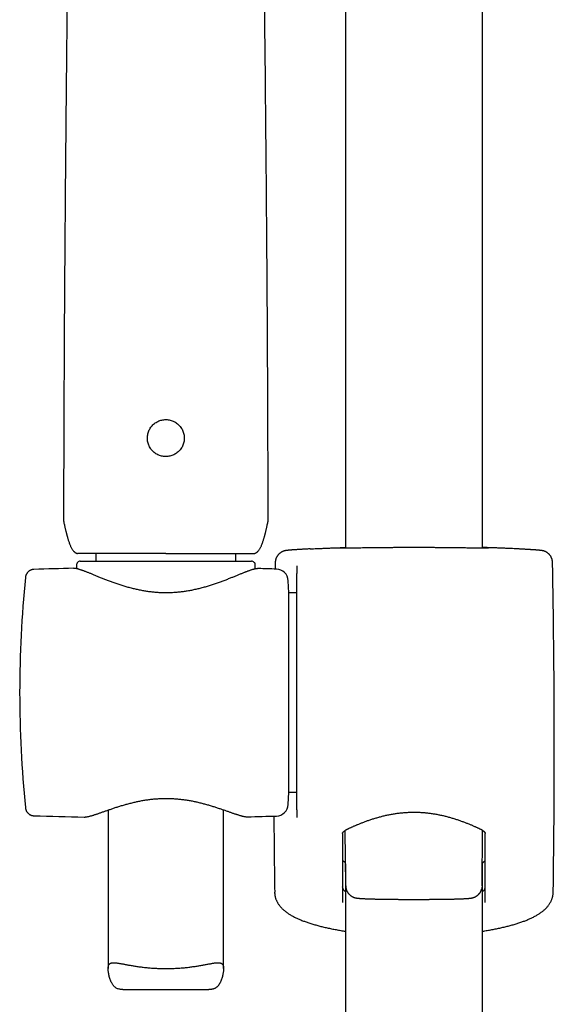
# Model space of a CAD drawing. Header units: millimetres. Extents: x 8 to 795, y 12 to 1770.
# Tile 68 of 127: x 372 to 442, y 1386 to 1514. Entities that reach past the tile are written whole.
import ezdxf

# ---------------------------------------------------------------- set-up
doc = ezdxf.new("R2010")
doc.units = ezdxf.units.MM

msp = doc.modelspace()

# ---------------------------------------------------------------- linework, layer by layer
at = {"color": 7, "linetype": 'Continuous', "lineweight": 30}
for p, q in [((432.4, 1445.34), (432.4, 1735.82)), ((414.6, 1591.49), (414.6, 1445.34)), ((377.96, 1449.02), (377.96, 1449.02)), ((404.55, 1449.02), (404.55, 1449.02)), ((377.99, 1448.73), (377.99, 1448.73)), ((404.52, 1448.73), (404.52, 1448.73)), ((380.13, 1443.65), (402.38, 1443.65)), ((382.15, 1444.65), (382.15, 1443.65)), ((400.35, 1443.65), (400.35, 1444.65)), ((374.1, 1442.57), (374.1, 1442.57)), ((379.23, 1442.72), (379.23, 1442.72)), ((379.63, 1443.13), (379.65, 1442.67)), ((402.86, 1442.64), (402.88, 1443.13)), ((405.48, 1443.47), (405.46, 1442.62)), ((408.27, 1442.98), (408.27, 1442.07)), ((373, 1441.53), (373, 1441.53)), ((407.25, 1439.52), (407.17, 1441.1)), ((408.27, 1411.4), (408.27, 1442.01)), ((408.27, 1439.52), (407.25, 1439.52)), ((407.25, 1413.62), (407.25, 1439.52)), ((407.17, 1412.04), (407.25, 1413.62)), ((407.25, 1413.62), (408.27, 1413.62)), ((373, 1411.62), (373, 1411.62)), ((374.1, 1410.57), (374.1, 1410.57)), ((380.62, 1410.4), (380.62, 1410.4)), ((383.75, 1411.3), (383.75, 1390.7)), ((398.75, 1390.7), (398.75, 1411.33)), ((401.89, 1410.43), (401.89, 1410.43)), ((408.27, 1411.34), (408.27, 1410.41)), ((414.63, 1401.45), (414.57, 1408.66)), ((432.37, 1401.45), (432.43, 1408.66)), ((414.58, 1404.34), (414.58, 1404.34)), ((414.6, 1404.25), (414.6, 1138.91)), ((432.4, 1138.91), (432.4, 1404.25)), ((432.41, 1404.3), (432.41, 1404.3)), ((405.47, 1400.04), (405.47, 1400.03)), ((441.53, 1400.04), (441.53, 1400.04)), ((385.67, 1387.97), (396.84, 1387.97))]:
    msp.add_line(p, q, dxfattribs=at)
for centre, radius, start, end in [((380.13, 1443.15), 0.5, 90, 182.4813), ((402.38, 1443.15), 0.5, 357.5187, 90), ((390.53, 942.85), 500, 91.2947, 91.8829), ((390.53, 942.85), 500, 88.2697, 88.5376), ((405.57, 1441.02), 1.6, 3, 88.2697), ((-818.39, 1419.57), 1260.14, 359.13807, 1.08672), ((522.25, 1426.57), 150, 174.2779, 185.7217), ((405.57, 1412.12), 1.6, 271.7303, 357), ((390.53, 1910.3), 500, 268.1172, 268.8649), ((390.53, 1910.3), 500, 271.303, 271.7303), ((1665.4, 1419.57), 1260.14, 180.4118, 180.86193)]:
    msp.add_arc(centre, radius, start, end, dxfattribs=at)
for points, knots in [([(379.11, 1585.13), (379.1, 1584.93), (379.09, 1583.68), (379.08, 1581.37), (379.05, 1578.18), (379.02, 1574.99), (378.99, 1571.8), (378.96, 1568.49), (378.93, 1565.06), (378.9, 1561.53), (378.86, 1557.98), (378.82, 1554.43), (378.79, 1550.87), (378.75, 1547.3), (378.71, 1543.73), (378.67, 1540.16), (378.63, 1536.58), (378.59, 1533.01), (378.55, 1529.47), (378.51, 1525.94), (378.48, 1522.41), (378.44, 1518.78), (378.4, 1515.05), (378.36, 1511.22), (378.32, 1507.4), (378.28, 1503.57), (378.25, 1499.74), (378.21, 1495.68), (378.17, 1491.39), (378.14, 1486.87), (378.1, 1482.35), (378.07, 1477.8), (378.04, 1473.22), (378.02, 1468.62), (378, 1464.01), (377.98, 1459.41), (377.97, 1454.82), (377.96, 1451.36), (377.96, 1449.42), (377.96, 1449.02)], [0, 0, 0, 0, 0.004403, 0.028241, 0.052086, 0.075941, 0.099805, 0.123678, 0.149949, 0.176231, 0.202524, 0.228827, 0.255141, 0.281465, 0.307799, 0.334141, 0.360492, 0.38685, 0.412744, 0.438644, 0.464549, 0.490459, 0.518441, 0.546426, 0.574412, 0.602397, 0.630381, 0.65836, 0.69133, 0.724289, 0.757235, 0.790165, 0.823747, 0.857305, 0.890836, 0.924337, 0.957802, 0.991229, 1, 1, 1, 1]), ([(404.55, 1449.02), (404.55, 1449.42), (404.55, 1451.35), (404.54, 1454.8), (404.53, 1459.38), (404.51, 1463.97), (404.49, 1468.54), (404.47, 1473.08), (404.44, 1477.6), (404.41, 1482.11), (404.38, 1486.47), (404.34, 1490.67), (404.31, 1494.7), (404.27, 1498.73), (404.23, 1502.77), (404.2, 1506.8), (404.15, 1510.82), (404.11, 1514.85), (404.07, 1518.8), (404.03, 1522.69), (403.99, 1526.5), (403.95, 1530.31), (403.91, 1534.12), (403.87, 1537.92), (403.82, 1541.64), (403.78, 1545.29), (403.75, 1548.86), (403.71, 1552.42), (403.67, 1555.97), (403.63, 1559.52), (403.6, 1563.07), (403.56, 1566.6), (403.53, 1570.13), (403.5, 1573.65), (403.47, 1577.14), (403.44, 1580.6), (403.42, 1583.25), (403.41, 1584.76), (403.4, 1585.13)], [0, 0, 0, 0, 0.008694, 0.042048, 0.07544, 0.108867, 0.142325, 0.175212, 0.208121, 0.24105, 0.273996, 0.303423, 0.332858, 0.362299, 0.391746, 0.421194, 0.450644, 0.480092, 0.509538, 0.537517, 0.565491, 0.59346, 0.621421, 0.649374, 0.677318, 0.703657, 0.729986, 0.756306, 0.782615, 0.808914, 0.835202, 0.86148, 0.887746, 0.914001, 0.940245, 0.96601, 0.991764, 1, 1, 1, 1]), ([(391.52, 1457.27), (391.6, 1457.28), (391.78, 1457.3), (392.04, 1457.38), (392.29, 1457.48), (392.52, 1457.61), (392.74, 1457.76), (392.95, 1457.94), (393.13, 1458.14), (393.29, 1458.36), (393.42, 1458.6), (393.52, 1458.84), (393.6, 1459.1), (393.64, 1459.37), (393.66, 1459.64), (393.65, 1459.91), (393.6, 1460.17), (393.53, 1460.43), (393.43, 1460.68), (393.3, 1460.92), (393.14, 1461.14), (392.96, 1461.34), (392.76, 1461.52), (392.54, 1461.68), (392.31, 1461.81), (392.06, 1461.92), (391.8, 1461.99), (391.54, 1462.04), (391.27, 1462.06), (391, 1462.04), (390.74, 1462), (390.48, 1461.93), (390.23, 1461.83), (389.99, 1461.7), (389.77, 1461.54), (389.57, 1461.36), (389.38, 1461.16), (389.23, 1460.94), (389.1, 1460.71), (388.99, 1460.46), (388.91, 1460.2), (388.87, 1459.94), (388.85, 1459.67), (388.86, 1459.4), (388.91, 1459.13), (388.98, 1458.87), (389.08, 1458.62), (389.21, 1458.39), (389.36, 1458.16), (389.54, 1457.96), (389.74, 1457.78), (389.96, 1457.62), (390.2, 1457.49), (390.45, 1457.39), (390.7, 1457.31), (390.97, 1457.26), (391.24, 1457.24), (391.42, 1457.26), (391.52, 1457.27)], [0, 0, 0, 0, 0.017586, 0.035173, 0.053056, 0.070996, 0.08888, 0.106761, 0.1247, 0.142582, 0.160316, 0.178106, 0.195839, 0.213671, 0.23156, 0.249392, 0.267311, 0.285288, 0.303207, 0.321103, 0.339056, 0.356952, 0.37476, 0.392625, 0.410433, 0.428218, 0.44606, 0.463844, 0.481629, 0.49947, 0.517254, 0.535013, 0.552772, 0.570691, 0.588668, 0.606588, 0.624423, 0.642314, 0.660149, 0.677924, 0.695755, 0.713529, 0.731359, 0.749246, 0.767076, 0.78497, 0.802922, 0.820817, 0.838686, 0.856612, 0.874481, 0.892301, 0.910177, 0.927996, 0.945814, 0.96369, 0.981508, 1, 1, 1, 1]), ([(377.96, 1449.02), (377.96, 1449.01), (377.96, 1448.97), (377.96, 1448.9), (377.97, 1448.81), (377.98, 1448.75), (377.99, 1448.73)], [0, 0, 0, 0, 0.093364, 0.418481, 0.7399, 1, 1, 1, 1]), ([(404.52, 1448.73), (404.53, 1448.76), (404.54, 1448.82), (404.55, 1448.92), (404.55, 1448.99), (404.55, 1449.02), (404.55, 1449.02)], [0, 0, 0, 0, 0.321771, 0.651103, 0.98103, 1, 1, 1, 1]), ([(377.99, 1448.73), (378, 1448.65), (378.04, 1448.49), (378.09, 1448.27), (378.14, 1448.05), (378.18, 1447.85), (378.22, 1447.67), (378.26, 1447.52), (378.29, 1447.39), (378.32, 1447.28), (378.34, 1447.19), (378.37, 1447.1), (378.39, 1447), (378.42, 1446.9), (378.45, 1446.79), (378.48, 1446.68), (378.52, 1446.54), (378.57, 1446.38), (378.63, 1446.2), (378.7, 1446.02), (378.77, 1445.84), (378.84, 1445.66), (378.92, 1445.5), (378.99, 1445.35), (379.08, 1445.21), (379.16, 1445.08), (379.24, 1444.99), (379.3, 1444.92), (379.35, 1444.87), (379.41, 1444.82), (379.48, 1444.76), (379.56, 1444.72), (379.65, 1444.68), (379.72, 1444.66), (379.75, 1444.65)], [0, 0, 0, 0, 0.050977, 0.104404, 0.153065, 0.196962, 0.236095, 0.270463, 0.300064, 0.324899, 0.344966, 0.361098, 0.385823, 0.408526, 0.431377, 0.456692, 0.48743, 0.523654, 0.565359, 0.609361, 0.651758, 0.692546, 0.731751, 0.769399, 0.805191, 0.838432, 0.869143, 0.883584, 0.898162, 0.916756, 0.933701, 0.953253, 0.975361, 1, 1, 1, 1]), ([(402.75, 1444.65), (402.79, 1444.66), (402.86, 1444.68), (402.96, 1444.72), (403.04, 1444.77), (403.12, 1444.83), (403.17, 1444.88), (403.21, 1444.92), (403.27, 1444.99), (403.35, 1445.08), (403.43, 1445.21), (403.52, 1445.35), (403.59, 1445.5), (403.67, 1445.66), (403.74, 1445.84), (403.81, 1446.02), (403.88, 1446.2), (403.94, 1446.38), (403.99, 1446.54), (404.03, 1446.68), (404.06, 1446.79), (404.09, 1446.9), (404.12, 1447), (404.14, 1447.1), (404.17, 1447.19), (404.19, 1447.28), (404.22, 1447.39), (404.25, 1447.52), (404.29, 1447.67), (404.33, 1447.85), (404.37, 1448.05), (404.42, 1448.27), (404.47, 1448.5), (404.51, 1448.65), (404.52, 1448.73)], [0, 0, 0, 0, 0.024632, 0.046734, 0.069871, 0.089269, 0.104975, 0.117793, 0.130814, 0.161517, 0.194748, 0.23053, 0.268167, 0.307361, 0.348138, 0.390523, 0.434512, 0.476205, 0.512419, 0.543148, 0.568456, 0.5913, 0.613996, 0.638714, 0.654842, 0.674904, 0.699731, 0.729324, 0.763682, 0.802804, 0.846688, 0.895336, 0.948747, 1, 1, 1, 1]), ([(410.01, 1445.24), (409.97, 1445.24), (409.85, 1445.24), (409.68, 1445.23), (409.49, 1445.22), (409.3, 1445.21), (409.12, 1445.2), (408.95, 1445.19), (408.78, 1445.18), (408.62, 1445.17), (408.47, 1445.16), (408.32, 1445.15), (408.18, 1445.14), (408.05, 1445.13), (407.92, 1445.12), (407.8, 1445.11), (407.69, 1445.11), (407.58, 1445.1), (407.48, 1445.09), (407.39, 1445.08), (407.3, 1445.08), (407.22, 1445.07), (407.14, 1445.06), (407.07, 1445.06), (407, 1445.05), (406.95, 1445.04), (406.9, 1445.04), (406.86, 1445.03), (406.83, 1445.02), (406.8, 1445.02), (406.76, 1445.01), (406.73, 1445), (406.69, 1445), (406.66, 1444.99), (406.61, 1444.97), (406.57, 1444.96), (406.52, 1444.94), (406.47, 1444.92), (406.41, 1444.9), (406.35, 1444.87), (406.29, 1444.83), (406.22, 1444.79), (406.14, 1444.74), (406.07, 1444.68), (405.99, 1444.62), (405.92, 1444.55), (405.86, 1444.48), (405.79, 1444.4), (405.73, 1444.31), (405.68, 1444.22), (405.63, 1444.13), (405.59, 1444.03), (405.55, 1443.94), (405.52, 1443.83), (405.5, 1443.72), (405.48, 1443.61), (405.48, 1443.53), (405.48, 1443.48), (405.48, 1443.47)], [0, 0, 0, 0, 0.018519, 0.048725, 0.078881, 0.108964, 0.138952, 0.168823, 0.198573, 0.228493, 0.258646, 0.288807, 0.318994, 0.349236, 0.379563, 0.410043, 0.440369, 0.470983, 0.501861, 0.533004, 0.564457, 0.596356, 0.62878, 0.663351, 0.701343, 0.728168, 0.750477, 0.765019, 0.777162, 0.786765, 0.795305, 0.802862, 0.809609, 0.815806, 0.821657, 0.827346, 0.833016, 0.838787, 0.844813, 0.851218, 0.858091, 0.865453, 0.873255, 0.881402, 0.88979, 0.898338, 0.90699, 0.91571, 0.924476, 0.933273, 0.942092, 0.950926, 0.959772, 0.968627, 0.978396, 0.988081, 0.997662, 1, 1, 1, 1]), ([(410.02, 1445.24), (410.02, 1445.24), (410.16, 1445.25), (410.45, 1445.27), (410.88, 1445.29), (411.33, 1445.31), (411.81, 1445.33), (412.31, 1445.35), (412.84, 1445.37), (413.39, 1445.39), (413.96, 1445.41), (414.36, 1445.42), (414.58, 1445.43), (414.6, 1445.43)], [0, 0, 0, 0, 0.00692, 0.114412, 0.221997, 0.329582, 0.437074, 0.547683, 0.658392, 0.769102, 0.879711, 0.987481, 1, 1, 1, 1]), ([(414.02, 1445.33), (414, 1445.33), (413.96, 1445.33), (413.91, 1445.33), (413.87, 1445.33), (413.83, 1445.33), (413.81, 1445.33), (413.79, 1445.33), (413.79, 1445.33), (413.79, 1445.33), (413.79, 1445.33)], [0, 0, 0, 0, 0.153388, 0.306141, 0.457979, 0.607175, 0.735026, 0.850641, 0.949944, 1, 1, 1, 1]), ([(414.53, 1445.33), (414.5, 1445.33), (414.44, 1445.33), (414.34, 1445.33), (414.25, 1445.33), (414.17, 1445.33), (414.09, 1445.33), (414.04, 1445.33), (414.02, 1445.33), (414.02, 1445.33)], [0, 0, 0, 0, 0.151598, 0.321666, 0.491488, 0.66097, 0.829971, 0.998285, 1, 1, 1, 1]), ([(414.44, 1445.39), (414.44, 1445.39), (414.49, 1445.39), (414.55, 1445.39), (414.6, 1445.4)], [0, 0, 0, 0, 0.015997, 1, 1, 1, 1]), ([(423.5, 1445.41), (423.33, 1445.41), (422.98, 1445.41), (422.46, 1445.41), (421.92, 1445.41), (421.38, 1445.41), (420.84, 1445.41), (420.32, 1445.4), (419.8, 1445.4), (419.3, 1445.39), (418.81, 1445.39), (418.33, 1445.38), (417.87, 1445.38), (417.43, 1445.37), (417.01, 1445.37), (416.61, 1445.36), (416.23, 1445.36), (415.87, 1445.35), (415.54, 1445.35), (415.23, 1445.34), (414.95, 1445.34), (414.71, 1445.34), (414.58, 1445.34), (414.53, 1445.33)], [0, 0, 0, 0, 0.045634, 0.091268, 0.13964, 0.188165, 0.236767, 0.285369, 0.333894, 0.382267, 0.430615, 0.479115, 0.527693, 0.576271, 0.624771, 0.673119, 0.721428, 0.769889, 0.818428, 0.866967, 0.915428, 0.963737, 1, 1, 1, 1]), ([(432.64, 1445.33), (432.6, 1445.33), (432.5, 1445.33), (432.31, 1445.34), (432.05, 1445.34), (431.77, 1445.34), (431.46, 1445.35), (431.13, 1445.35), (430.77, 1445.36), (430.39, 1445.36), (429.99, 1445.37), (429.57, 1445.37), (429.13, 1445.38), (428.67, 1445.38), (428.19, 1445.39), (427.7, 1445.39), (427.2, 1445.4), (426.68, 1445.4), (426.16, 1445.41), (425.62, 1445.41), (425.08, 1445.41), (424.54, 1445.41), (424.02, 1445.41), (423.67, 1445.41), (423.5, 1445.41)], [0, 0, 0, 0, 0.02607, 0.072544, 0.119034, 0.165671, 0.212382, 0.259094, 0.305731, 0.352222, 0.398749, 0.445424, 0.492173, 0.538922, 0.585596, 0.632124, 0.678676, 0.725374, 0.772146, 0.818919, 0.865617, 0.912168, 0.956084, 1, 1, 1, 1]), ([(436.98, 1445.24), (436.98, 1445.24), (436.84, 1445.25), (436.55, 1445.27), (436.12, 1445.29), (435.67, 1445.31), (435.19, 1445.33), (434.69, 1445.35), (434.16, 1445.37), (433.61, 1445.39), (433.04, 1445.41), (432.64, 1445.42), (432.42, 1445.43), (432.4, 1445.43)], [0, 0, 0, 0, 0.006552, 0.114083, 0.221708, 0.329333, 0.436865, 0.547515, 0.658266, 0.769017, 0.879667, 0.987476, 1, 1, 1, 1]), ([(432.4, 1445.4), (432.45, 1445.39), (432.51, 1445.39), (432.55, 1445.39), (432.55, 1445.39)], [0, 0, 0, 0, 0.99821, 1, 1, 1, 1]), ([(433.21, 1445.33), (433.21, 1445.33), (433.21, 1445.33), (433.21, 1445.33), (433.2, 1445.33), (433.18, 1445.33), (433.15, 1445.33), (433.11, 1445.33), (433.06, 1445.33), (433.01, 1445.33), (432.95, 1445.33), (432.87, 1445.33), (432.8, 1445.33), (432.72, 1445.33), (432.66, 1445.33), (432.63, 1445.33)], [0, 0, 0, 0, 0.022358, 0.075564, 0.13862, 0.210833, 0.290461, 0.375351, 0.463569, 0.553652, 0.64472, 0.736558, 0.829819, 0.923572, 1, 1, 1, 1]), ([(437.35, 1445.23), (437.32, 1445.23), (437.23, 1445.23), (437.11, 1445.24), (437.01, 1445.24), (436.99, 1445.24)], [0, 0, 0, 0, 0.249285, 0.808738, 1, 1, 1, 1]), ([(441.52, 1443.47), (441.52, 1443.49), (441.52, 1443.55), (441.51, 1443.65), (441.49, 1443.75), (441.47, 1443.86), (441.44, 1443.96), (441.4, 1444.06), (441.36, 1444.15), (441.31, 1444.24), (441.26, 1444.33), (441.2, 1444.41), (441.14, 1444.49), (441.07, 1444.56), (441, 1444.62), (440.93, 1444.68), (440.86, 1444.74), (440.79, 1444.79), (440.72, 1444.83), (440.66, 1444.86), (440.6, 1444.89), (440.54, 1444.92), (440.49, 1444.94), (440.44, 1444.96), (440.4, 1444.97), (440.36, 1444.98), (440.32, 1444.99), (440.29, 1445), (440.25, 1445.01), (440.22, 1445.01), (440.19, 1445.02), (440.16, 1445.03), (440.13, 1445.03), (440.09, 1445.04), (440.05, 1445.04), (439.99, 1445.05), (439.92, 1445.06), (439.84, 1445.06), (439.77, 1445.07), (439.68, 1445.08), (439.59, 1445.09), (439.5, 1445.09), (439.39, 1445.1), (439.28, 1445.11), (439.17, 1445.12), (439.05, 1445.13), (438.92, 1445.13), (438.78, 1445.14), (438.64, 1445.15), (438.49, 1445.16), (438.34, 1445.17), (438.17, 1445.18), (438, 1445.19), (437.83, 1445.2), (437.65, 1445.21), (437.49, 1445.22), (437.39, 1445.22), (437.36, 1445.22)], [0, 0, 0, 0, 0.006162, 0.01593, 0.025608, 0.035198, 0.0447, 0.054113, 0.063435, 0.072664, 0.081793, 0.090817, 0.099726, 0.108503, 0.117127, 0.125565, 0.133769, 0.141677, 0.149218, 0.156339, 0.163026, 0.169321, 0.175318, 0.181141, 0.186933, 0.192825, 0.198953, 0.205493, 0.212641, 0.220629, 0.229736, 0.239841, 0.252667, 0.268287, 0.288276, 0.315866, 0.363248, 0.399457, 0.433591, 0.466061, 0.500468, 0.534292, 0.567592, 0.600496, 0.633045, 0.665235, 0.697241, 0.729299, 0.761273, 0.793197, 0.825102, 0.857016, 0.888961, 0.920569, 0.952199, 0.983949, 1, 1, 1, 1]), ([(391.25, 1444.65), (390.88, 1444.65), (390.12, 1444.65), (389, 1444.65), (387.91, 1444.65), (386.84, 1444.65), (385.82, 1444.65), (384.85, 1444.65), (383.94, 1444.65), (383.1, 1444.65), (382.34, 1444.65), (381.67, 1444.65), (381.09, 1444.65), (380.61, 1444.65), (380.23, 1444.65), (379.95, 1444.65), (379.79, 1444.65), (379.77, 1444.65), (379.76, 1444.65)], [0, 0, 0, 0, 0.06289, 0.125152, 0.187398, 0.250241, 0.313115, 0.375367, 0.437608, 0.500451, 0.563309, 0.625545, 0.687771, 0.750598, 0.813432, 0.875645, 0.937847, 1, 1, 1, 1]), ([(391.25, 1444.65), (391.63, 1444.65), (392.39, 1444.65), (393.5, 1444.65), (394.6, 1444.65), (395.67, 1444.65), (396.69, 1444.65), (397.66, 1444.65), (398.57, 1444.65), (399.41, 1444.65), (400.17, 1444.65), (400.84, 1444.65), (401.42, 1444.65), (401.9, 1444.65), (402.28, 1444.65), (402.56, 1444.65), (402.72, 1444.65), (402.74, 1444.65), (402.75, 1444.65)], [0, 0, 0, 0, 0.062874, 0.125131, 0.187382, 0.25024, 0.313083, 0.375324, 0.437576, 0.500451, 0.563277, 0.625503, 0.687739, 0.750598, 0.813401, 0.875603, 0.937816, 1, 1, 1, 1]), ([(374.1, 1442.58), (374.06, 1442.57), (374.01, 1442.57), (373.93, 1442.56), (373.87, 1442.55), (373.83, 1442.54), (373.79, 1442.53), (373.76, 1442.52), (373.72, 1442.5), (373.67, 1442.48), (373.6, 1442.45), (373.54, 1442.41), (373.48, 1442.37), (373.42, 1442.33), (373.38, 1442.29), (373.35, 1442.26), (373.32, 1442.23), (373.29, 1442.2), (373.27, 1442.18), (373.24, 1442.15), (373.21, 1442.1), (373.18, 1442.05), (373.14, 1441.99), (373.1, 1441.92), (373.07, 1441.83), (373.04, 1441.74), (373.02, 1441.63), (373.01, 1441.56), (373, 1441.53)], [0, 0, 0, 0, 0.061032, 0.110613, 0.148398, 0.174148, 0.189022, 0.20698, 0.231879, 0.263796, 0.30281, 0.34783, 0.38918, 0.424607, 0.454922, 0.480731, 0.505128, 0.523369, 0.540406, 0.563219, 0.591832, 0.626198, 0.667975, 0.718591, 0.777811, 0.844596, 0.918689, 1, 1, 1, 1]), ([(403.29, 1442.68), (403.28, 1442.68), (403.24, 1442.68), (403.16, 1442.68), (403.07, 1442.67), (402.96, 1442.66), (402.83, 1442.63), (402.7, 1442.6), (402.57, 1442.57), (402.44, 1442.53), (402.31, 1442.49), (402.17, 1442.44), (402.03, 1442.39), (401.89, 1442.34), (401.74, 1442.28), (401.58, 1442.22), (401.42, 1442.16), (401.25, 1442.09), (401.08, 1442.02), (400.9, 1441.95), (400.71, 1441.87), (400.52, 1441.8), (400.33, 1441.72), (400.13, 1441.63), (399.92, 1441.55), (399.71, 1441.47), (399.49, 1441.38), (399.26, 1441.29), (399.03, 1441.2), (398.8, 1441.11), (398.55, 1441.02), (398.31, 1440.93), (398.06, 1440.84), (397.81, 1440.75), (397.55, 1440.67), (397.29, 1440.58), (397.03, 1440.5), (396.76, 1440.41), (396.49, 1440.33), (396.22, 1440.26), (395.95, 1440.18), (395.68, 1440.11), (395.41, 1440.04), (395.14, 1439.98), (394.86, 1439.92), (394.59, 1439.86), (394.32, 1439.81), (394.04, 1439.77), (393.77, 1439.72), (393.5, 1439.68), (393.23, 1439.65), (392.96, 1439.62), (392.69, 1439.59), (392.41, 1439.57), (392.14, 1439.56), (391.87, 1439.54), (391.6, 1439.54), (391.33, 1439.53), (391.07, 1439.53), (390.8, 1439.54), (390.53, 1439.55), (390.26, 1439.56), (390, 1439.58), (389.73, 1439.61), (389.46, 1439.64), (389.19, 1439.67), (388.92, 1439.7), (388.65, 1439.74), (388.38, 1439.79), (388.11, 1439.84), (387.84, 1439.89), (387.57, 1439.95), (387.31, 1440.01), (387.04, 1440.07), (386.77, 1440.14), (386.5, 1440.21), (386.24, 1440.29), (385.97, 1440.36), (385.71, 1440.44), (385.44, 1440.53), (385.18, 1440.61), (384.93, 1440.7), (384.67, 1440.79), (384.42, 1440.88), (384.17, 1440.97), (383.93, 1441.06), (383.69, 1441.15), (383.45, 1441.24), (383.22, 1441.33), (383, 1441.42), (382.78, 1441.5), (382.56, 1441.59), (382.35, 1441.68), (382.15, 1441.76), (381.95, 1441.84), (381.76, 1441.92), (381.57, 1441.99), (381.4, 1442.07), (381.22, 1442.13), (381.06, 1442.2), (380.9, 1442.26), (380.74, 1442.32), (380.6, 1442.38), (380.45, 1442.43), (380.31, 1442.48), (380.18, 1442.52), (380.05, 1442.57), (379.92, 1442.6), (379.8, 1442.64), (379.67, 1442.67), (379.55, 1442.69), (379.43, 1442.71), (379.33, 1442.72), (379.26, 1442.72), (379.23, 1442.72)], [0, 0, 0, 0, 0.002447, 0.009598, 0.017811, 0.027112, 0.037488, 0.048029, 0.058106, 0.067752, 0.077059, 0.086405, 0.095657, 0.104836, 0.113977, 0.123107, 0.132246, 0.141402, 0.15052, 0.159735, 0.168956, 0.178192, 0.187447, 0.196727, 0.206033, 0.215368, 0.224734, 0.234131, 0.243559, 0.253017, 0.262499, 0.272001, 0.281448, 0.290853, 0.30022, 0.309555, 0.318862, 0.328153, 0.337349, 0.346492, 0.35557, 0.364567, 0.373471, 0.38227, 0.390954, 0.399573, 0.4081, 0.416544, 0.424916, 0.433226, 0.441484, 0.44969, 0.457762, 0.46586, 0.473959, 0.482025, 0.490035, 0.497966, 0.505814, 0.513717, 0.521672, 0.529643, 0.537639, 0.545672, 0.55375, 0.561882, 0.570039, 0.578254, 0.58657, 0.594973, 0.603445, 0.61197, 0.620529, 0.629148, 0.637905, 0.646759, 0.655706, 0.66474, 0.673856, 0.683046, 0.692303, 0.701616, 0.710976, 0.720373, 0.729794, 0.739229, 0.74868, 0.758113, 0.767559, 0.777023, 0.786493, 0.795956, 0.805401, 0.814818, 0.8242, 0.833539, 0.842832, 0.852075, 0.861267, 0.870427, 0.879442, 0.888461, 0.897532, 0.906657, 0.915842, 0.9251, 0.934452, 0.943932, 0.953592, 0.963509, 0.973779, 0.984427, 0.992869, 1, 1, 1, 1]), ([(408.27, 1443.04), (408.27, 1443.04), (408.27, 1443.03), (408.27, 1443.01), (408.27, 1442.99), (408.27, 1442.98)], [0, 0, 0, 0, 0.066651, 0.551887, 1, 1, 1, 1]), ([(408.27, 1442.01), (408.27, 1442.01), (408.27, 1442.02), (408.27, 1442.03), (408.27, 1442.06), (408.27, 1442.07)], [0, 0, 0, 0, 0.067259, 0.550096, 1, 1, 1, 1]), ([(380.62, 1410.39), (380.63, 1410.39), (380.67, 1410.39), (380.75, 1410.4), (380.86, 1410.41), (380.98, 1410.42), (381.11, 1410.45), (381.24, 1410.48), (381.38, 1410.51), (381.52, 1410.55), (381.66, 1410.59), (381.8, 1410.63), (381.95, 1410.68), (382.1, 1410.73), (382.26, 1410.78), (382.42, 1410.83), (382.59, 1410.89), (382.76, 1410.95), (382.94, 1411.02), (383.13, 1411.08), (383.32, 1411.15), (383.51, 1411.22), (383.71, 1411.29), (383.92, 1411.36), (384.13, 1411.43), (384.35, 1411.51), (384.57, 1411.58), (384.8, 1411.66), (385.03, 1411.73), (385.26, 1411.8), (385.5, 1411.88), (385.74, 1411.95), (385.99, 1412.02), (386.24, 1412.09), (386.49, 1412.15), (386.74, 1412.22), (386.99, 1412.28), (387.25, 1412.34), (387.5, 1412.4), (387.76, 1412.45), (388.02, 1412.5), (388.27, 1412.55), (388.53, 1412.59), (388.79, 1412.63), (389.05, 1412.67), (389.31, 1412.7), (389.56, 1412.73), (389.82, 1412.75), (390.08, 1412.77), (390.33, 1412.79), (390.59, 1412.8), (390.85, 1412.81), (391.1, 1412.82), (391.36, 1412.82), (391.61, 1412.81), (391.87, 1412.81), (392.12, 1412.79), (392.38, 1412.78), (392.64, 1412.76), (392.89, 1412.74), (393.15, 1412.71), (393.4, 1412.68), (393.66, 1412.65), (393.91, 1412.61), (394.16, 1412.57), (394.42, 1412.53), (394.67, 1412.48), (394.92, 1412.43), (395.17, 1412.38), (395.42, 1412.32), (395.67, 1412.26), (395.92, 1412.2), (396.17, 1412.13), (396.42, 1412.07), (396.66, 1412), (396.9, 1411.93), (397.14, 1411.86), (397.38, 1411.78), (397.61, 1411.71), (397.83, 1411.64), (398.06, 1411.56), (398.28, 1411.49), (398.49, 1411.42), (398.7, 1411.35), (398.91, 1411.27), (399.11, 1411.2), (399.3, 1411.14), (399.49, 1411.07), (399.67, 1411.01), (399.85, 1410.94), (400.02, 1410.89), (400.19, 1410.83), (400.34, 1410.78), (400.5, 1410.73), (400.65, 1410.68), (400.79, 1410.64), (400.93, 1410.59), (401.06, 1410.56), (401.2, 1410.52), (401.32, 1410.49), (401.45, 1410.47), (401.58, 1410.45), (401.7, 1410.43), (401.8, 1410.43), (401.85, 1410.43), (401.87, 1410.43)], [0, 0, 0, 0, 0.002357, 0.011411, 0.021631, 0.032706, 0.044396, 0.05571, 0.066682, 0.077388, 0.087915, 0.098173, 0.108502, 0.118763, 0.128959, 0.139081, 0.149115, 0.159152, 0.1693, 0.179444, 0.189594, 0.199763, 0.209962, 0.220184, 0.230385, 0.240621, 0.250858, 0.261053, 0.271176, 0.281254, 0.291363, 0.301407, 0.311394, 0.321334, 0.331234, 0.341041, 0.35076, 0.360429, 0.370018, 0.3795, 0.388855, 0.398116, 0.407334, 0.416462, 0.425515, 0.434505, 0.443447, 0.452327, 0.461078, 0.46982, 0.478543, 0.487238, 0.495897, 0.504513, 0.513125, 0.521789, 0.530464, 0.539162, 0.547893, 0.556671, 0.565495, 0.574327, 0.583221, 0.592198, 0.601249, 0.610363, 0.619529, 0.628758, 0.638143, 0.647598, 0.657134, 0.666762, 0.676491, 0.686328, 0.69615, 0.706106, 0.716136, 0.726209, 0.736291, 0.746355, 0.756544, 0.766732, 0.776933, 0.787153, 0.797402, 0.807684, 0.817861, 0.82807, 0.838286, 0.848483, 0.85864, 0.868814, 0.878804, 0.888861, 0.898986, 0.909183, 0.919465, 0.929853, 0.940378, 0.951089, 0.962056, 0.97337, 0.985087, 0.995021, 1, 1, 1, 1]), ([(373, 1411.61), (373.01, 1411.58), (373.02, 1411.51), (373.04, 1411.41), (373.07, 1411.32), (373.1, 1411.24), (373.13, 1411.17), (373.16, 1411.11), (373.21, 1411.04), (373.27, 1410.96), (373.34, 1410.88), (373.43, 1410.81), (373.51, 1410.75), (373.58, 1410.7), (373.63, 1410.68), (373.67, 1410.66), (373.7, 1410.65), (373.74, 1410.64), (373.78, 1410.62), (373.84, 1410.6), (373.92, 1410.58), (374, 1410.57), (374.06, 1410.57), (374.1, 1410.57)], [0, 0, 0, 0, 0.0828043, 0.1549925, 0.2165713, 0.2713233, 0.3117486, 0.354045, 0.4025717, 0.4573803, 0.5159729, 0.5812848, 0.6365355, 0.6825929, 0.7197362, 0.7349887, 0.7498843, 0.7719927, 0.802084, 0.8400714, 0.8858301, 0.9392073, 1, 1, 1, 1]), ([(408.27, 1411.34), (408.27, 1411.35), (408.27, 1411.37), (408.27, 1411.39), (408.27, 1411.4), (408.27, 1411.4)], [0, 0, 0, 0, 0.500517, 0.933177, 1, 1, 1, 1]), ([(408.27, 1410.41), (408.27, 1410.39), (408.27, 1410.37), (408.27, 1410.35), (408.27, 1410.34), (408.27, 1410.34)], [0, 0, 0, 0, 0.502972, 0.933814, 1, 1, 1, 1]), ([(414.23, 1408.27), (414.23, 1408.28), (414.23, 1408.29), (414.23, 1408.3), (414.23, 1408.32), (414.24, 1408.34), (414.26, 1408.37), (414.27, 1408.4), (414.3, 1408.43), (414.33, 1408.47), (414.37, 1408.51), (414.42, 1408.55), (414.47, 1408.59), (414.53, 1408.63), (414.59, 1408.68), (414.66, 1408.72), (414.73, 1408.76), (414.81, 1408.8), (414.9, 1408.85), (415, 1408.9), (415.1, 1408.95), (415.22, 1409), (415.34, 1409.05), (415.46, 1409.11), (415.6, 1409.17), (415.74, 1409.23), (415.9, 1409.3), (416.06, 1409.37), (416.23, 1409.44), (416.41, 1409.52), (416.59, 1409.59), (416.78, 1409.66), (416.97, 1409.74), (417.17, 1409.81), (417.38, 1409.89), (417.58, 1409.96), (417.8, 1410.03), (418.02, 1410.11), (418.24, 1410.18), (418.46, 1410.25), (418.69, 1410.31), (418.92, 1410.38), (419.16, 1410.44), (419.39, 1410.5), (419.63, 1410.56), (419.87, 1410.62), (420.11, 1410.67), (420.35, 1410.72), (420.6, 1410.76), (420.84, 1410.81), (421.09, 1410.85), (421.33, 1410.88), (421.58, 1410.91), (421.82, 1410.94), (422.07, 1410.96), (422.32, 1410.98), (422.56, 1411), (422.81, 1411.01), (423.06, 1411.02), (423.3, 1411.03), (423.55, 1411.03), (423.8, 1411.03), (424.04, 1411.02), (424.29, 1411.01), (424.53, 1410.99), (424.78, 1410.98), (425.02, 1410.96), (425.27, 1410.93), (425.51, 1410.9), (425.75, 1410.87), (426, 1410.83), (426.24, 1410.79), (426.48, 1410.75), (426.72, 1410.7), (426.96, 1410.65), (427.2, 1410.6), (427.43, 1410.55), (427.67, 1410.49), (427.9, 1410.43), (428.13, 1410.36), (428.36, 1410.3), (428.58, 1410.23), (428.81, 1410.16), (429.03, 1410.09), (429.24, 1410.02), (429.45, 1409.95), (429.66, 1409.87), (429.86, 1409.8), (430.06, 1409.72), (430.25, 1409.65), (430.44, 1409.58), (430.62, 1409.5), (430.8, 1409.43), (430.97, 1409.36), (431.14, 1409.29), (431.29, 1409.22), (431.45, 1409.15), (431.58, 1409.09), (431.71, 1409.03), (431.83, 1408.98), (431.94, 1408.93), (432.04, 1408.88), (432.14, 1408.83), (432.23, 1408.78), (432.31, 1408.74), (432.38, 1408.7), (432.44, 1408.66), (432.5, 1408.61), (432.55, 1408.57), (432.6, 1408.53), (432.65, 1408.49), (432.68, 1408.45), (432.71, 1408.42), (432.73, 1408.39), (432.75, 1408.36), (432.76, 1408.33), (432.77, 1408.31), (432.77, 1408.3), (432.77, 1408.28), (432.77, 1408.28), (432.77, 1408.27)], [0, 0, 0, 0, 0.003498, 0.019247, 0.028427, 0.037253, 0.045747, 0.053825, 0.062376, 0.070651, 0.078778, 0.086844, 0.094905, 0.102988, 0.111086, 0.118162, 0.125639, 0.133179, 0.140806, 0.148532, 0.156361, 0.16429, 0.17231, 0.180408, 0.188542, 0.197079, 0.206103, 0.215194, 0.224337, 0.233514, 0.242704, 0.251884, 0.261029, 0.270129, 0.279239, 0.288419, 0.297567, 0.30668, 0.315757, 0.324794, 0.33379, 0.342744, 0.351644, 0.360428, 0.369174, 0.377874, 0.38652, 0.395104, 0.403619, 0.412059, 0.42042, 0.428697, 0.436947, 0.445148, 0.453291, 0.461387, 0.46945, 0.477491, 0.485524, 0.493561, 0.501608, 0.509623, 0.517609, 0.525593, 0.533584, 0.541591, 0.549628, 0.557706, 0.565838, 0.574035, 0.582306, 0.590588, 0.59892, 0.607337, 0.615831, 0.624395, 0.633022, 0.6417, 0.65042, 0.659172, 0.667985, 0.676883, 0.685865, 0.694914, 0.704013, 0.713144, 0.722288, 0.731422, 0.74053, 0.74969, 0.75887, 0.768064, 0.777258, 0.786439, 0.795597, 0.804721, 0.813803, 0.822857, 0.830552, 0.838639, 0.846644, 0.854557, 0.862374, 0.870094, 0.877725, 0.885282, 0.892791, 0.90031, 0.908036, 0.916192, 0.924334, 0.932476, 0.940636, 0.94885, 0.957181, 0.965727, 0.974654, 0.984168, 0.996326, 1, 1, 1, 1]), ([(414.23, 1408.27), (414.23, 1406.98), (414.23, 1403.98), (414.23, 1400.99), (414.23, 1399.28)], [0, 0, 0, 0, 0.429699, 1, 1, 1, 1]), ([(432.77, 1399.28), (432.77, 1400.99), (432.77, 1403.98), (432.77, 1406.98), (432.77, 1408.27)], [0, 0, 0, 0, 0.570301, 1, 1, 1, 1]), ([(414.23, 1404.71), (414.24, 1404.71), (414.27, 1404.7), (414.31, 1404.68), (414.35, 1404.66), (414.39, 1404.63), (414.44, 1404.6), (414.48, 1404.56), (414.51, 1404.51), (414.54, 1404.46), (414.56, 1404.41), (414.58, 1404.37), (414.58, 1404.34), (414.58, 1404.34)], [0, 0, 0, 0, 0.096759, 0.177057, 0.267981, 0.364642, 0.464737, 0.566861, 0.670207, 0.774298, 0.878846, 0.994298, 1, 1, 1, 1]), ([(414.58, 1404.34), (414.59, 1404.31), (414.6, 1404.27), (414.61, 1404.22), (414.61, 1404.21)], [0, 0, 0, 0, 0.755063, 1, 1, 1, 1]), ([(432.39, 1404.21), (432.39, 1404.22), (432.4, 1404.23), (432.4, 1404.26), (432.41, 1404.28), (432.41, 1404.3), (432.41, 1404.3)], [0, 0, 0, 0, 0.047186, 0.486428, 0.921061, 1, 1, 1, 1]), ([(432.41, 1404.3), (432.42, 1404.32), (432.42, 1404.36), (432.45, 1404.41), (432.47, 1404.46), (432.51, 1404.51), (432.54, 1404.55), (432.58, 1404.58), (432.62, 1404.61), (432.66, 1404.64), (432.7, 1404.66), (432.74, 1404.67), (432.76, 1404.68), (432.77, 1404.68)], [0, 0, 0, 0, 0.098387, 0.204463, 0.307506, 0.407609, 0.504761, 0.598841, 0.689585, 0.776493, 0.858621, 0.934184, 1, 1, 1, 1]), ([(414.63, 1401.45), (414.63, 1401.45), (414.63, 1401.39), (414.64, 1401.27), (414.67, 1401.13), (414.69, 1401.04), (414.7, 1401.01)], [0, 0, 0, 0, 0.0015608, 0.4028775, 0.8054739, 1, 1, 1, 1]), ([(432.37, 1401.45), (432.37, 1401.45), (432.37, 1401.41), (432.36, 1401.32), (432.34, 1401.19), (432.32, 1401.08), (432.3, 1401.03), (432.3, 1401.01)], [0, 0, 0, 0, 0.001561, 0.298631, 0.5957, 0.901401, 1, 1, 1, 1]), ([(405.39, 1400.61), (405.39, 1400.6), (405.39, 1400.54), (405.4, 1400.44), (405.41, 1400.3), (405.44, 1400.16), (405.45, 1400.08), (405.46, 1400.04)], [0, 0, 0, 0, 0.053463, 0.298524, 0.543615, 0.789386, 1, 1, 1, 1]), ([(405.39, 1400.61), (405.39, 1400.61), (405.39, 1400.61), (405.39, 1400.61), (405.39, 1400.61)], [0, 0, 0, 0, 0.064091, 1, 1, 1, 1]), ([(414.29, 1401.06), (414.27, 1401.1), (414.23, 1401.19), (414.23, 1401.28), (414.23, 1401.33)], [0, 0, 0, 0, 0.499199, 1, 1, 1, 1]), ([(414.29, 1401.06), (414.31, 1401.02), (414.35, 1400.93), (414.46, 1400.81), (414.54, 1400.72), (414.6, 1400.68), (414.6, 1400.67)], [0, 0, 0, 0, 0.317037, 0.634073, 0.97813, 1, 1, 1, 1]), ([(414.7, 1401.01), (414.71, 1400.99), (414.72, 1400.94), (414.75, 1400.85), (414.8, 1400.76), (414.85, 1400.67), (414.9, 1400.58), (414.96, 1400.5), (415.02, 1400.42), (415.09, 1400.35), (415.16, 1400.28), (415.23, 1400.22), (415.3, 1400.17), (415.37, 1400.12), (415.44, 1400.08), (415.5, 1400.04), (415.57, 1400.01), (415.63, 1399.98), (415.68, 1399.96), (415.73, 1399.94), (415.78, 1399.93), (415.83, 1399.91), (415.88, 1399.9), (415.92, 1399.89), (415.97, 1399.88), (416.01, 1399.87), (416.06, 1399.86), (416.12, 1399.85), (416.19, 1399.84), (416.27, 1399.83), (416.37, 1399.83), (416.47, 1399.82), (416.57, 1399.81), (416.68, 1399.8), (416.79, 1399.8), (416.91, 1399.79), (417.03, 1399.79), (417.15, 1399.78), (417.28, 1399.77), (417.42, 1399.77), (417.56, 1399.76), (417.71, 1399.76), (417.86, 1399.75), (418.02, 1399.75), (418.19, 1399.75), (418.36, 1399.74), (418.53, 1399.74), (418.71, 1399.73), (418.89, 1399.73), (419.08, 1399.73), (419.27, 1399.72), (419.47, 1399.72), (419.67, 1399.72), (419.88, 1399.71), (420.08, 1399.71), (420.3, 1399.71), (420.51, 1399.7), (420.73, 1399.7), (420.95, 1399.7), (421.17, 1399.7), (421.4, 1399.7), (421.62, 1399.69), (421.85, 1399.69), (422.09, 1399.69), (422.32, 1399.69), (422.55, 1399.69), (422.79, 1399.69), (423.02, 1399.69), (423.26, 1399.69), (423.49, 1399.69), (423.73, 1399.69), (423.97, 1399.69), (424.2, 1399.69), (424.44, 1399.69), (424.67, 1399.69), (424.9, 1399.69), (425.13, 1399.69), (425.36, 1399.69), (425.59, 1399.7), (425.82, 1399.7), (426.04, 1399.7), (426.26, 1399.7), (426.48, 1399.7), (426.69, 1399.71), (426.91, 1399.71), (427.11, 1399.71), (427.32, 1399.71), (427.52, 1399.72), (427.72, 1399.72), (427.91, 1399.72), (428.1, 1399.73), (428.28, 1399.73), (428.46, 1399.74), (428.63, 1399.74), (428.8, 1399.74), (428.97, 1399.75), (429.12, 1399.75), (429.28, 1399.76), (429.42, 1399.76), (429.57, 1399.77), (429.7, 1399.77), (429.83, 1399.78), (429.96, 1399.78), (430.08, 1399.79), (430.19, 1399.8), (430.3, 1399.8), (430.4, 1399.81), (430.5, 1399.82), (430.6, 1399.82), (430.7, 1399.83), (430.8, 1399.84), (430.87, 1399.85), (430.94, 1399.86), (430.99, 1399.87), (431.04, 1399.88), (431.09, 1399.89), (431.13, 1399.9), (431.18, 1399.92), (431.23, 1399.93), (431.28, 1399.95), (431.34, 1399.97), (431.4, 1399.99), (431.46, 1400.02), (431.53, 1400.06), (431.6, 1400.1), (431.67, 1400.14), (431.74, 1400.2), (431.82, 1400.26), (431.89, 1400.32), (431.96, 1400.4), (432.02, 1400.47), (432.08, 1400.56), (432.14, 1400.64), (432.19, 1400.73), (432.24, 1400.83), (432.27, 1400.92), (432.29, 1400.98), (432.3, 1401.01)], [0, 0, 0, 0, 0.002401, 0.006578, 0.010716, 0.014814, 0.018872, 0.022885, 0.02685, 0.03076, 0.034606, 0.038375, 0.042049, 0.045608, 0.049036, 0.052322, 0.055475, 0.05852, 0.061499, 0.064464, 0.067468, 0.070568, 0.073842, 0.077379, 0.081287, 0.085713, 0.090861, 0.097064, 0.104946, 0.116101, 0.128145, 0.139163, 0.149472, 0.160387, 0.170806, 0.180923, 0.190845, 0.200634, 0.210325, 0.219942, 0.229502, 0.239017, 0.248495, 0.257943, 0.267366, 0.276767, 0.28615, 0.295517, 0.304871, 0.314213, 0.323543, 0.332865, 0.342177, 0.351483, 0.360781, 0.370073, 0.37936, 0.388641, 0.397918, 0.407191, 0.41646, 0.425726, 0.43499, 0.44425, 0.453509, 0.462766, 0.472021, 0.481276, 0.49053, 0.499783, 0.509036, 0.518289, 0.527543, 0.536797, 0.546053, 0.55531, 0.564568, 0.573829, 0.583092, 0.592358, 0.601627, 0.610899, 0.620175, 0.629456, 0.638742, 0.648032, 0.657329, 0.666632, 0.675942, 0.685261, 0.694588, 0.703924, 0.713272, 0.722632, 0.732006, 0.741397, 0.750806, 0.760236, 0.769692, 0.779179, 0.788702, 0.79827, 0.807896, 0.817593, 0.827386, 0.837307, 0.847408, 0.857776, 0.868566, 0.880109, 0.893308, 0.90289, 0.909208, 0.914659, 0.919306, 0.92337, 0.927017, 0.930378, 0.933554, 0.936633, 0.939689, 0.942765, 0.945922, 0.949207, 0.952649, 0.956254, 0.960005, 0.963874, 0.967829, 0.971844, 0.975897, 0.979977, 0.984074, 0.988182, 0.992299, 0.99642, 1, 1, 1, 1]), ([(432.4, 1400.67), (432.44, 1400.71), (432.53, 1400.79), (432.64, 1400.92), (432.69, 1401.01), (432.71, 1401.06)], [0, 0, 0, 0, 0.287325, 0.643964, 1, 1, 1, 1]), ([(432.71, 1401.06), (432.73, 1401.1), (432.77, 1401.19), (432.77, 1401.28), (432.77, 1401.33)], [0, 0, 0, 0, 0.499199, 1, 1, 1, 1]), ([(441.54, 1400.04), (441.54, 1400.06), (441.56, 1400.12), (441.58, 1400.23), (441.6, 1400.38), (441.61, 1400.5), (441.61, 1400.58), (441.61, 1400.61)], [0, 0, 0, 0, 0.093236, 0.345726, 0.595462, 0.843191, 1, 1, 1, 1]), ([(441.61, 1400.61), (441.61, 1400.61), (441.61, 1400.61), (441.61, 1400.61), (441.61, 1400.61)], [0, 0, 0, 0, 0.061642, 1, 1, 1, 1]), ([(405.47, 1400.03), (405.47, 1400.01), (405.49, 1399.94), (405.52, 1399.82), (405.57, 1399.69), (405.63, 1399.55), (405.69, 1399.42), (405.76, 1399.29), (405.83, 1399.16), (405.92, 1399.04), (406.01, 1398.91), (406.11, 1398.78), (406.21, 1398.66), (406.33, 1398.54), (406.45, 1398.42), (406.59, 1398.3), (406.73, 1398.18), (406.88, 1398.06), (407.05, 1397.94), (407.21, 1397.83), (407.39, 1397.72), (407.56, 1397.61), (407.76, 1397.51), (407.96, 1397.4), (408.16, 1397.3), (408.37, 1397.2), (408.58, 1397.11), (408.8, 1397.01), (409.03, 1396.92), (409.26, 1396.84), (409.49, 1396.75), (409.73, 1396.67), (409.97, 1396.59), (410.22, 1396.51), (410.48, 1396.44), (410.73, 1396.36), (411, 1396.29), (411.26, 1396.22), (411.53, 1396.15), (411.81, 1396.09), (412.09, 1396.02), (412.37, 1395.96), (412.65, 1395.9), (412.95, 1395.84), (413.24, 1395.78), (413.54, 1395.73), (413.84, 1395.67), (414.14, 1395.62), (414.4, 1395.58), (414.55, 1395.56), (414.6, 1395.55)], [0, 0, 0, 0, 0.008511, 0.024308, 0.040292, 0.05651, 0.073012, 0.089842, 0.106838, 0.124668, 0.142934, 0.161706, 0.181042, 0.200998, 0.221619, 0.242934, 0.264951, 0.287645, 0.31096, 0.334811, 0.35662, 0.379512, 0.404011, 0.428255, 0.452129, 0.475557, 0.499431, 0.522869, 0.546192, 0.569413, 0.592548, 0.615512, 0.638274, 0.660939, 0.683527, 0.706054, 0.72856, 0.750391, 0.772723, 0.794879, 0.816814, 0.838479, 0.860454, 0.882217, 0.903893, 0.925498, 0.947048, 0.968557, 0.990041, 1, 1, 1, 1]), ([(432.4, 1395.55), (432.46, 1395.56), (432.62, 1395.59), (432.89, 1395.63), (433.19, 1395.68), (433.49, 1395.73), (433.79, 1395.79), (434.08, 1395.84), (434.37, 1395.9), (434.65, 1395.96), (434.94, 1396.03), (435.21, 1396.09), (435.48, 1396.16), (435.75, 1396.22), (436.02, 1396.29), (436.28, 1396.36), (436.53, 1396.44), (436.78, 1396.51), (437.03, 1396.59), (437.27, 1396.67), (437.51, 1396.75), (437.74, 1396.84), (437.97, 1396.92), (438.19, 1397.01), (438.41, 1397.1), (438.62, 1397.2), (438.83, 1397.29), (439.03, 1397.4), (439.23, 1397.5), (439.43, 1397.61), (439.61, 1397.72), (439.79, 1397.83), (439.97, 1397.95), (440.14, 1398.07), (440.3, 1398.2), (440.45, 1398.33), (440.59, 1398.46), (440.72, 1398.59), (440.84, 1398.72), (440.95, 1398.85), (441.05, 1398.99), (441.14, 1399.13), (441.22, 1399.26), (441.3, 1399.39), (441.36, 1399.52), (441.42, 1399.66), (441.47, 1399.8), (441.51, 1399.92), (441.53, 1400), (441.53, 1400.04)], [0, 0, 0, 0, 0.012076, 0.0336, 0.055145, 0.076337, 0.09795, 0.119586, 0.14126, 0.162989, 0.184802, 0.206815, 0.22856, 0.250482, 0.272567, 0.294803, 0.317179, 0.339686, 0.362314, 0.385054, 0.407902, 0.430833, 0.452878, 0.476237, 0.499673, 0.523207, 0.546851, 0.570617, 0.594507, 0.618516, 0.642625, 0.666801, 0.691055, 0.715232, 0.739056, 0.762389, 0.785112, 0.807138, 0.828425, 0.848969, 0.868799, 0.887966, 0.906533, 0.922442, 0.939188, 0.956207, 0.972915, 0.989347, 1, 1, 1, 1]), ([(385.67, 1387.97), (385.65, 1387.97), (385.59, 1387.97), (385.45, 1387.98), (385.27, 1388), (385.07, 1388.04), (384.89, 1388.11), (384.72, 1388.21), (384.57, 1388.34), (384.44, 1388.48), (384.32, 1388.65), (384.21, 1388.84), (384.11, 1389.05), (384.01, 1389.29), (383.94, 1389.53), (383.87, 1389.77), (383.82, 1390.02), (383.79, 1390.26), (383.76, 1390.49), (383.75, 1390.66), (383.76, 1390.8), (383.76, 1390.89), (383.78, 1390.98), (383.79, 1391.06), (383.82, 1391.13), (383.85, 1391.19), (383.88, 1391.25), (383.93, 1391.3), (383.98, 1391.34), (384.03, 1391.38), (384.09, 1391.41), (384.16, 1391.43), (384.23, 1391.44), (384.34, 1391.46), (384.46, 1391.46), (384.61, 1391.46), (384.75, 1391.45), (384.9, 1391.43), (385.06, 1391.4), (385.22, 1391.38), (385.4, 1391.35), (385.59, 1391.31), (385.78, 1391.28), (385.98, 1391.24), (386.19, 1391.2), (386.41, 1391.16), (386.63, 1391.12), (386.87, 1391.08), (387.11, 1391.04), (387.36, 1391), (387.62, 1390.96), (387.89, 1390.92), (388.17, 1390.89), (388.47, 1390.85), (388.77, 1390.82), (389.07, 1390.79), (389.38, 1390.77), (389.7, 1390.75), (390.01, 1390.73), (390.32, 1390.72), (390.63, 1390.71), (390.94, 1390.7), (391.25, 1390.7), (391.56, 1390.7), (391.87, 1390.71), (392.19, 1390.72), (392.49, 1390.73), (392.79, 1390.75), (393.09, 1390.77), (393.38, 1390.79), (393.66, 1390.81), (393.95, 1390.84), (394.23, 1390.87), (394.51, 1390.91), (394.78, 1390.95), (395.05, 1390.98), (395.31, 1391.02), (395.56, 1391.06), (395.81, 1391.11), (396.05, 1391.15), (396.28, 1391.19), (396.51, 1391.23), (396.73, 1391.28), (396.94, 1391.32), (397.14, 1391.35), (397.33, 1391.39), (397.51, 1391.41), (397.68, 1391.44), (397.85, 1391.45), (398, 1391.46), (398.15, 1391.46), (398.27, 1391.45), (398.37, 1391.42), (398.43, 1391.4), (398.49, 1391.37), (398.55, 1391.33), (398.59, 1391.29), (398.64, 1391.24), (398.67, 1391.18), (398.7, 1391.11), (398.72, 1391.04), (398.74, 1390.96), (398.75, 1390.87), (398.75, 1390.77), (398.76, 1390.66), (398.75, 1390.52), (398.73, 1390.34), (398.7, 1390.12), (398.66, 1389.89), (398.61, 1389.65), (398.54, 1389.42), (398.46, 1389.18), (398.36, 1388.96), (398.25, 1388.74), (398.14, 1388.58), (398.05, 1388.46), (397.98, 1388.38), (397.89, 1388.3), (397.81, 1388.23), (397.71, 1388.17), (397.62, 1388.11), (397.51, 1388.07), (397.41, 1388.04), (397.3, 1388.01), (397.18, 1387.99), (397.06, 1387.98), (396.95, 1387.97), (396.87, 1387.97), (396.84, 1387.97)], [0, 0, 0, 0, 0.00183, 0.008094, 0.017284, 0.026592, 0.035965, 0.045479, 0.054672, 0.063978, 0.073334, 0.082778, 0.093696, 0.104641, 0.115641, 0.126655, 0.137794, 0.14895, 0.160179, 0.171451, 0.17731, 0.183179, 0.189139, 0.195098, 0.201107, 0.207115, 0.213219, 0.219334, 0.225193, 0.231062, 0.237005, 0.242948, 0.248929, 0.25491, 0.267017, 0.274818, 0.282636, 0.290561, 0.298486, 0.306465, 0.314445, 0.322527, 0.330622, 0.338569, 0.346527, 0.354574, 0.362621, 0.370716, 0.378811, 0.386998, 0.395197, 0.403863, 0.412545, 0.421349, 0.430153, 0.439024, 0.447895, 0.456897, 0.465917, 0.474306, 0.48271, 0.491233, 0.499755, 0.508342, 0.516928, 0.525638, 0.534364, 0.542565, 0.550781, 0.559103, 0.567425, 0.575804, 0.584184, 0.592672, 0.601175, 0.609552, 0.617942, 0.626438, 0.634934, 0.643486, 0.652038, 0.660698, 0.669374, 0.678036, 0.686713, 0.695521, 0.704329, 0.713212, 0.722094, 0.731127, 0.740185, 0.752024, 0.758018, 0.764012, 0.770046, 0.77608, 0.782194, 0.78832, 0.794237, 0.800166, 0.806188, 0.812209, 0.818282, 0.824355, 0.830523, 0.836702, 0.847153, 0.857633, 0.868174, 0.878728, 0.8894, 0.900086, 0.91082, 0.92158, 0.932061, 0.937368, 0.942675, 0.948023, 0.953371, 0.958805, 0.964255, 0.969494, 0.974747, 0.980085, 0.985424, 0.990805, 0.996186, 1, 1, 1, 1])]:
    msp.add_open_spline(points, degree=3, knots=knots, dxfattribs=at)

doc.saveas('drawing.dxf')
